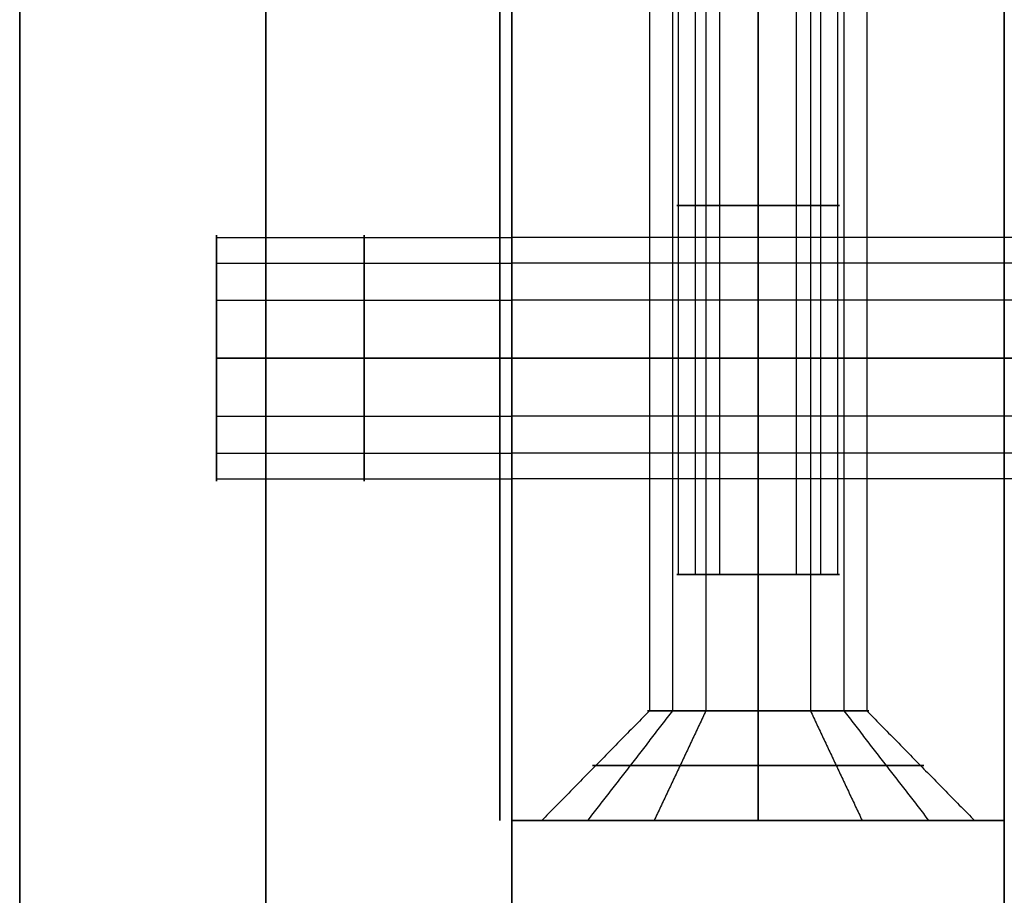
# Model space of a CAD drawing. Header units: millimetres. Extents: x -448 to 1378, y -985 to 990.
# Tile 72 of 117: x 0 to 20, y 553 to 571. Entities that reach past the tile are written whole.
import ezdxf

# ---------------------------------------------------------------- set-up
doc = ezdxf.new("R2010")
doc.units = ezdxf.units.MM
doc.header["$MEASUREMENT"] = 0
for name, color, linetype in [('IGES level 14', 8, 'Continuous'), ('IGES level 2', 8, 'Continuous'), ('IGES level 4', 8, 'Continuous'), ('IGES level 8', 8, 'Continuous')]:
    doc.layers.add(name, color=color, linetype=linetype)

msp = doc.modelspace()

# ---------------------------------------------------------------- linework, layer by layer
at = {"layer": 'IGES level 14'}
for points in [[(9.75, 555, -195), (9.75, 565, -195), (9.75, 575, -195)], [(9.75, 575, -185), (9.75, 565, -185), (9.75, 555, -185)], [(9.75, 555, -190), (9.75, 565, -190), (9.75, 575, -190)], [(9.75, 565, -185), (9.75, 565, -190), (9.75, 565, -195)], [(9.75, 555, -185), (9.75, 555, -190), (9.75, 555, -195)]]:
    msp.add_open_spline(points, degree=2, dxfattribs=at)
at = {"layer": 'IGES level 2'}
for points in [[(0, 985, -20), (0, 0, -20), (0, -985, -20)], [(0, -985, 20), (0, 0, 20), (0, 985, 20)], [(0, -985, 20), (0, 0, 20), (0, 985, 20)], [(0, 985, -20), (0, 0, -20), (0, -985, -20)], [(5, 985, -20), (5, 0, -20), (5, -985, -20)], [(5, -985, 20), (5, 0, 20), (5, 985, 20)], [(10, -985, 20), (10, 0, 20), (10, 985, 20)], [(10, 985, -20), (10, 0, -20), (10, -985, -20)], [(10, -985, -20), (10, 0, -20), (10, 985, -20)], [(10, 985, 20), (10, 0, 20), (10, -985, 20)], [(0, 178.3), (0, 375), (0, 571.7)], [(10, 178.3), (10, 375), (10, 571.7)], [(4, 566.845, -10.119), (7, 566.845, -10.119), (10, 566.845, -10.119)], [(4, 566.845, 11.094), (7, 566.845, 11.094), (10, 566.845, 11.094)], [(4, 566.326, -12.193), (7, 566.326, -12.193), (10, 566.326, -12.193)], [(4, 566.326, 9.021), (7, 566.326, 9.021), (10, 566.326, 9.021)], [(4, 565.572, -8.402), (7, 565.572, -8.402), (10, 565.572, -8.402)], [(4, 565.572, 12.811), (7, 565.572, 12.811), (10, 565.572, 12.811)], [(4, 564.393, 13.107), (7, 564.393, 13.107), (10, 564.393, 13.107)], [(10, 564.393, 8.107), (7, 564.393, 8.107), (4, 564.393, 8.107)], [(4, 564.393, -8.107), (7, 564.393, -8.107), (10, 564.393, -8.107)], [(10, 564.393, -13.107), (7, 564.393, -13.107), (4, 564.393, -13.107)], [(10, 564.393, -8.107), (7, 564.393, -8.107), (4, 564.393, -8.107)], [(4, 564.393, -13.107), (7, 564.393, -13.107), (10, 564.393, -13.107)], [(10, 564.393, 13.107), (7, 564.393, 13.107), (4, 564.393, 13.107)], [(4, 564.393, 8.107), (7, 564.393, 8.107), (10, 564.393, 8.107)], [(4, 563.215, 12.811), (7, 563.215, 12.811), (10, 563.215, 12.811)], [(4, 563.215, -8.402), (7, 563.215, -8.402), (10, 563.215, -8.402)], [(4, 562.461, 9.021), (7, 562.461, 9.021), (10, 562.461, 9.021)], [(4, 562.461, -12.193), (7, 562.461, -12.193), (10, 562.461, -12.193)], [(4, 561.941, 11.094), (7, 561.941, 11.094), (10, 561.941, 11.094)], [(4, 561.941, -10.119), (7, 561.941, -10.119), (10, 561.941, -10.119)]]:
    msp.add_open_spline(points, degree=2, dxfattribs=at)
for points, weights, knots in [([(4, 564.393, -8.107), (4, 566.893, -8.107), (4, 566.893, -10.607), (4, 566.893, -13.107), (4, 564.393, -13.107)], [1, 0.707106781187, 1, 0.707106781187, 1], [-7.283185, -7.283185, -7.283185, -5.712389, -5.712389, -4.141593, -4.141593, -4.141593]), ([(4, 564.393, 13.107), (4, 566.893, 13.107), (4, 566.893, 10.607), (4, 566.893, 8.107), (4, 564.393, 8.107)], [1, 0.707106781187, 1, 0.707106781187, 1], [-7.283185, -7.283185, -7.283185, -5.712389, -5.712389, -4.141593, -4.141593, -4.141593]), ([(7, 564.393, -13.107), (7, 565.576, -13.107), (7, 566.326, -12.193), (7, 567.076, -11.279), (7, 566.845, -10.119), (7, 566.615, -8.959), (7, 565.572, -8.402), (7, 565.02, -8.107), (7, 564.393, -8.107)], [1, 0.903989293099, 1, 0.903989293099, 1, 0.903989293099, 1, 0.94674670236, 0.952568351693], [0, 0, 0, 0.883573, 0.883573, 1.767146, 1.767146, 2.650719, 2.650719, 3.140801, 3.140801, 3.140801]), ([(7, 564.393, 8.107), (7, 565.576, 8.107), (7, 566.326, 9.021), (7, 567.076, 9.935), (7, 566.845, 11.094), (7, 566.615, 12.254), (7, 565.572, 12.811), (7, 565.02, 13.107), (7, 564.393, 13.107)], [1, 0.903989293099, 1, 0.903989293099, 1, 0.903989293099, 1, 0.94674670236, 0.952568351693], [0, 0, 0, 0.883573, 0.883573, 1.767146, 1.767146, 2.650719, 2.650719, 3.140801, 3.140801, 3.140801]), ([(10, 564.393, -8.107), (10, 561.893, -8.107), (10, 561.893, -10.607), (10, 561.893, -13.107), (10, 564.393, -13.107), (10, 566.893, -13.107), (10, 566.893, -10.607), (10, 566.893, -8.107), (10, 564.393, -8.107)], [1, 0.707106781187, 1, 0.707106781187, 1, 0.707106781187, 1, 0.707106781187, 1], [0, 0, 0, 1.570796, 1.570796, 3.141593, 3.141593, 4.712389, 4.712389, 6.283185, 6.283185, 6.283185]), ([(10, 564.393, 13.107), (10, 561.893, 13.107), (10, 561.893, 10.607), (10, 561.893, 8.107), (10, 564.393, 8.107), (10, 566.893, 8.107), (10, 566.893, 10.607), (10, 566.893, 13.107), (10, 564.393, 13.107)], [1, 0.707106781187, 1, 0.707106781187, 1, 0.707106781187, 1, 0.707106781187, 1], [0, 0, 0, 1.570796, 1.570796, 3.141593, 3.141593, 4.712389, 4.712389, 6.283185, 6.283185, 6.283185]), ([(10, 564.393, -13.107), (10, 566.893, -13.107), (10, 566.893, -10.607), (10, 566.893, -8.107), (10, 564.393, -8.107)], [1, 0.707106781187, 1, 0.707106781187, 1], [-3.141593, -3.141593, -3.141593, -1.570796, -1.570796, 0, 0, 0]), ([(10, 564.393, 8.107), (10, 566.893, 8.107), (10, 566.893, 10.607), (10, 566.893, 13.107), (10, 564.393, 13.107)], [1, 0.707106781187, 1, 0.707106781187, 1], [-3.141593, -3.141593, -3.141593, -1.570796, -1.570796, 0, 0, 0]), ([(4, 564.393, 8.107), (4, 561.893, 8.107), (4, 561.893, 10.607), (4, 561.893, 13.107), (4, 564.393, 13.107)], [1, 0.707106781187, 1, 0.707106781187, 1], [-8.283185, -8.283185, -8.283185, -6.712389, -6.712389, -5.141593, -5.141593, -5.141593]), ([(4, 564.393, -13.107), (4, 561.893, -13.107), (4, 561.893, -10.607), (4, 561.893, -8.107), (4, 564.393, -8.107)], [1, 0.707106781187, 1, 0.707106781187, 1], [-8.283185, -8.283185, -8.283185, -6.712389, -6.712389, -5.141593, -5.141593, -5.141593]), ([(7, 564.393, 13.107), (7, 563.767, 13.107), (7, 563.215, 12.811), (7, 562.172, 12.254), (7, 561.941, 11.094), (7, 561.711, 9.935), (7, 562.461, 9.021), (7, 563.211, 8.107), (7, 564.393, 8.107)], [0.952568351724, 0.946746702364, 1, 0.903989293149, 1, 0.903989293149, 1, 0.903989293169, 0.99999999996], [3.142384, 3.142384, 3.142384, 3.632467, 3.632467, 4.516039, 4.516039, 5.399612, 5.399612, 6.283185, 6.283185, 6.283185]), ([(7, 564.393, -8.107), (7, 563.767, -8.107), (7, 563.215, -8.402), (7, 562.172, -8.959), (7, 561.941, -10.119), (7, 561.711, -11.279), (7, 562.461, -12.193), (7, 563.211, -13.107), (7, 564.393, -13.107)], [0.952568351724, 0.946746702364, 1, 0.903989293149, 1, 0.903989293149, 1, 0.903989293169, 0.99999999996], [3.142384, 3.142384, 3.142384, 3.632467, 3.632467, 4.516039, 4.516039, 5.399612, 5.399612, 6.283185, 6.283185, 6.283185]), ([(10, 564.393, 13.107), (10, 561.893, 13.107), (10, 561.893, 10.607), (10, 561.893, 8.107), (10, 564.393, 8.107)], [1, 0.707106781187, 1, 0.707106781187, 1], [-4.141593, -4.141593, -4.141593, -2.570796, -2.570796, -1, -1, -1]), ([(10, 564.393, -8.107), (10, 561.893, -8.107), (10, 561.893, -10.607), (10, 561.893, -13.107), (10, 564.393, -13.107)], [1, 0.707106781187, 1, 0.707106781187, 1], [-4.141593, -4.141593, -4.141593, -2.570796, -2.570796, -1, -1, -1])]:
    msp.add_rational_spline(points, weights, degree=2, knots=knots, dxfattribs=at)
at = {"layer": 'IGES level 4'}
for points in [[(20, -985, -20), (20, 0, -20), (20, 985, -20)], [(20, 985, 20), (20, 0, 20), (20, -985, 20)], [(20, 985, -20), (20, 0, -20), (20, -985, -20)], [(20, -985, 20), (20, 0, 20), (20, 985, 20)], [(20, 178.3), (20, 375), (20, 571.7)], [(26, 566.845, -11.094), (23, 566.845, -11.094), (20, 566.845, -11.094)], [(26, 566.326, -9.021), (23, 566.326, -9.021), (20, 566.326, -9.021)], [(26, 565.572, -12.811), (23, 565.572, -12.811), (20, 565.572, -12.811)], [(26, 564.393, -13.107), (23, 564.393, -13.107), (20, 564.393, -13.107)], [(20, 564.393, -8.107), (23, 564.393, -8.107), (26, 564.393, -8.107)], [(20, 564.393, -13.107), (23, 564.393, -13.107), (26, 564.393, -13.107)], [(26, 564.393, -8.107), (23, 564.393, -8.107), (20, 564.393, -8.107)], [(26, 563.215, -12.811), (23, 563.215, -12.811), (20, 563.215, -12.811)], [(26, 562.461, -9.021), (23, 562.461, -9.021), (20, 562.461, -9.021)], [(26, 561.941, -11.094), (23, 561.941, -11.094), (20, 561.941, -11.094)]]:
    msp.add_open_spline(points, degree=2, dxfattribs=at)
for points, weights, knots in [([(20, 564.393, 8.107), (20, 561.893, 8.107), (20, 561.893, 10.607), (20, 561.893, 13.107), (20, 564.393, 13.107), (20, 566.893, 13.107), (20, 566.893, 10.607), (20, 566.893, 8.107), (20, 564.393, 8.107)], [1, 0.707106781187, 1, 0.707106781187, 1, 0.707106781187, 1, 0.707106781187, 1], [0, 0, 0, 1.570796, 1.570796, 3.141593, 3.141593, 4.712389, 4.712389, 6.283185, 6.283185, 6.283185]), ([(20, 564.393, -8.107), (20, 566.893, -8.107), (20, 566.893, -10.607), (20, 566.893, -13.107), (20, 564.393, -13.107)], [1, 0.707106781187, 1, 0.707106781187, 1], [-3.141593, -3.141593, -3.141593, -1.570796, -1.570796, 0, 0, 0]), ([(20, 564.393, -13.107), (20, 561.893, -13.107), (20, 561.893, -10.607), (20, 561.893, -8.107), (20, 564.393, -8.107)], [1, 0.707106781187, 1, 0.707106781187, 1], [-4.141593, -4.141593, -4.141593, -2.570796, -2.570796, -1, -1, -1])]:
    msp.add_rational_spline(points, weights, degree=2, knots=knots, dxfattribs=at)
at = {"layer": 'IGES level 8'}
for points in [[(10, 555, -360.5), (10, 555, -170.75), (10, 555, 19), (10, 575, 19), (10, 595, 19), (10, 595, -82.875), (10, 595, -184.75), (10, 585, -184.75), (10, 575, -184.75), (10, 575, -190), (10, 575, -195.25), (10, 585, -195.25), (10, 595, -195.25), (10, 595, -277.875), (10, 595, -360.5), (10, 575, -360.5), (10, 555, -360.5)], [(20, 595, -184.75), (20, 585, -184.75), (20, 575, -184.75), (20, 575, -190), (20, 575, -195.25), (20, 585, -195.25), (20, 595, -195.25), (20, 595, -277.875), (20, 595, -360.5), (20, 575, -360.5), (20, 555, -360.5), (20, 555, -170.75), (20, 555, 19), (20, 575, 19), (20, 595, 19), (20, 595, -82.875), (20, 595, -184.75)]]:
    msp.add_open_spline(points, degree=2, knots=[0, 0, 0, 1, 1, 2, 2, 3, 3, 4, 4, 5, 5, 6, 6, 7, 7, 8, 8, 8], dxfattribs=at)
for points in [[(10, 555, -170.75), (10, 575, -170.75), (10, 595, -170.75)], [(10, 595, -360.5), (10, 575, -360.5), (10, 555, -360.5)], [(10, 595, 19), (10, 575, 19), (10, 555, 19)], [(12.793, 595, -117.439), (12.793, 576.115, -117.439), (12.793, 557.23, -117.439)], [(12.793, 595, -317.439), (12.793, 576.115, -317.439), (12.793, 557.23, -317.439)], [(13.261, 595, -115.573), (13.261, 576.115, -115.573), (13.261, 557.23, -115.573)], [(13.261, 595, -315.573), (13.261, 576.115, -315.573), (13.261, 557.23, -315.573)], [(13.939, 595, -118.984), (13.939, 576.115, -118.984), (13.939, 557.23, -118.984)], [(13.939, 595, -318.984), (13.939, 576.115, -318.984), (13.939, 557.23, -318.984)], [(15, 595, -319.25), (15, 576.115, -319.25), (15, 557.23, -319.25)], [(15, 557.23, -314.75), (15, 576.115, -314.75), (15, 595, -314.75)], [(15, 595, -119.25), (15, 576.115, -119.25), (15, 557.23, -119.25)], [(15, 557.23, -114.75), (15, 576.115, -114.75), (15, 595, -114.75)], [(15, 555, -360.5), (15, 575, -360.5), (15, 595, -360.5)], [(15, 557.23, -119.25), (15, 576.115, -119.25), (15, 595, -119.25)], [(15, 595, -114.75), (15, 576.115, -114.75), (15, 557.23, -114.75)], [(15, 557.23, -319.25), (15, 576.115, -319.25), (15, 595, -319.25)], [(15, 595, -314.75), (15, 576.115, -314.75), (15, 557.23, -314.75)], [(15, 555, 19), (15, 575, 19), (15, 595, 19)], [(16.061, 595, -318.984), (16.061, 576.115, -318.984), (16.061, 557.23, -318.984)], [(16.061, 595, -118.984), (16.061, 576.115, -118.984), (16.061, 557.23, -118.984)], [(16.739, 595, -315.573), (16.739, 576.115, -315.573), (16.739, 557.23, -315.573)], [(16.739, 595, -115.573), (16.739, 576.115, -115.573), (16.739, 557.23, -115.573)], [(17.207, 595, -317.439), (17.207, 576.115, -317.439), (17.207, 557.23, -317.439)], [(17.207, 595, -117.439), (17.207, 576.115, -117.439), (17.207, 557.23, -117.439)], [(20, 555, -170.75), (20, 575, -170.75), (20, 595, -170.75)], [(20, 555, -360.5), (20, 575, -360.5), (20, 595, -360.5)], [(20, 555, 19), (20, 575, 19), (20, 595, 19)], [(13.382, 560, -189.678), (13.382, 567.5, -189.678), (13.382, 575, -189.678)], [(13.725, 560, -191.047), (13.725, 567.5, -191.047), (13.725, 575, -191.047)], [(14.222, 560, -188.545), (14.222, 567.5, -188.545), (14.222, 575, -188.545)], [(15, 560, -188.35), (15, 567.5, -188.35), (15, 575, -188.35)], [(15, 575, -191.65), (15, 567.5, -191.65), (15, 560, -191.65)], [(15, 575, -188.35), (15, 567.5, -188.35), (15, 560, -188.35)], [(15, 560, -191.65), (15, 567.5, -191.65), (15, 575, -191.65)], [(15.778, 560, -188.545), (15.778, 567.5, -188.545), (15.778, 575, -188.545)], [(16.275, 560, -191.047), (16.275, 567.5, -191.047), (16.275, 575, -191.047)], [(16.618, 560, -189.678), (16.618, 567.5, -189.678), (16.618, 575, -189.678)], [(20, 566.845, 10.119), (15, 566.845, 10.119), (10, 566.845, 10.119)], [(20, 566.326, 12.193), (15, 566.326, 12.193), (10, 566.326, 12.193)], [(20, 565.572, 8.402), (15, 565.572, 8.402), (10, 565.572, 8.402)], [(20, 564.393, 8.107), (15, 564.393, 8.107), (10, 564.393, 8.107)], [(10, 564.393, 13.107), (15, 564.393, 13.107), (20, 564.393, 13.107)], [(10, 564.393, 8.107), (15, 564.393, 8.107), (20, 564.393, 8.107)], [(20, 564.393, 13.107), (15, 564.393, 13.107), (10, 564.393, 13.107)], [(20, 563.215, 8.402), (15, 563.215, 8.402), (10, 563.215, 8.402)], [(20, 562.461, 12.193), (15, 562.461, 12.193), (10, 562.461, 12.193)], [(20, 561.941, 10.119), (15, 561.941, 10.119), (10, 561.941, 10.119)], [(12.793, 557.23, -117.439), (11.7, 556.115, -117.656), (10.606, 555, -117.874)], [(12.793, 557.23, -317.439), (11.7, 556.115, -317.656), (10.606, 555, -317.874)], [(13.261, 557.23, -115.573), (12.399, 556.115, -114.865), (11.537, 555, -114.158)], [(13.261, 557.23, -315.573), (12.399, 556.115, -314.865), (11.537, 555, -314.158)], [(13.939, 557.23, -118.984), (13.414, 556.115, -119.968), (12.888, 555, -120.951)], [(13.939, 557.23, -318.984), (13.414, 556.115, -319.968), (12.888, 555, -320.951)], [(15, 557.23, -319.25), (15, 556.115, -320.365), (15, 555, -321.48)], [(15, 555, -312.52), (15, 556.115, -313.635), (15, 557.23, -314.75)], [(15, 557.23, -119.25), (15, 556.115, -120.365), (15, 555, -121.48)], [(15, 555, -112.52), (15, 556.115, -113.635), (15, 557.23, -114.75)], [(15, 555, -121.48), (15, 556.115, -120.365), (15, 557.23, -119.25)], [(15, 557.23, -114.75), (15, 556.115, -113.635), (15, 555, -112.52)], [(15, 555, -321.48), (15, 556.115, -320.365), (15, 557.23, -319.25)], [(15, 557.23, -314.75), (15, 556.115, -313.635), (15, 555, -312.52)], [(16.061, 557.23, -318.984), (16.586, 556.115, -319.968), (17.112, 555, -320.951)], [(16.061, 557.23, -118.984), (16.586, 556.115, -119.968), (17.112, 555, -120.951)], [(16.739, 557.23, -315.573), (17.601, 556.115, -314.865), (18.463, 555, -314.158)], [(16.739, 557.23, -115.573), (17.601, 556.115, -114.865), (18.463, 555, -114.158)], [(17.207, 557.23, -317.439), (18.3, 556.115, -317.656), (19.394, 555, -317.874)], [(17.207, 557.23, -117.439), (18.3, 556.115, -117.656), (19.394, 555, -117.874)], [(20, 555, -360.5), (15, 555, -360.5), (10, 555, -360.5)], [(10, 555, -360.5), (10, 555, -170.75), (10, 555, 19)], [(10, 555, 19), (15, 555, 19), (20, 555, 19)], [(20, 555, -170.75), (15, 555, -170.75), (10, 555, -170.75)], [(10, 555, -360.5), (15, 555, -360.5), (20, 555, -360.5)], [(10, 555, 19), (15, 555, 19), (20, 555, 19)], [(15, 555, 19), (15, 555, -46.76), (15, 555, -112.52)], [(15, 555, -121.48), (15, 555, -217), (15, 555, -312.52)], [(15, 555, -321.48), (15, 555, -340.99), (15, 555, -360.5)], [(20, 555, 19), (20, 555, -170.75), (20, 555, -360.5)]]:
    msp.add_open_spline(points, degree=2, dxfattribs=at)
for points, weights, knots in [([(15, 567.5, -191.65), (14.22, 567.5, -191.65), (13.725, 567.5, -191.047), (13.229, 567.5, -190.443), (13.382, 567.5, -189.678), (13.534, 567.5, -188.913), (14.222, 567.5, -188.545), (14.587, 567.5, -188.35), (15, 567.5, -188.35)], [1, 0.903989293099, 1, 0.903989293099, 1, 0.903989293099, 1, 0.94674670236, 0.952568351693], [0, 0, 0, 0.883573, 0.883573, 1.767146, 1.767146, 2.650719, 2.650719, 3.140801, 3.140801, 3.140801]), ([(15, 567.5, -188.35), (15.413, 567.5, -188.35), (15.778, 567.5, -188.545), (16.466, 567.5, -188.913), (16.618, 567.5, -189.678), (16.771, 567.5, -190.443), (16.275, 567.5, -191.047), (15.78, 567.5, -191.65), (15, 567.5, -191.65)], [0.952568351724, 0.946746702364, 1, 0.903989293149, 1, 0.903989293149, 1, 0.903989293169, 0.99999999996], [3.142384, 3.142384, 3.142384, 3.632467, 3.632467, 4.516039, 4.516039, 5.399612, 5.399612, 6.283185, 6.283185, 6.283185]), ([(10, 564.393, 8.107), (10, 566.893, 8.107), (10, 566.893, 10.607), (10, 566.893, 13.107), (10, 564.393, 13.107), (10, 561.893, 13.107), (10, 561.893, 10.607), (10, 561.893, 8.107), (10, 564.393, 8.107)], [1, 0.707106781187, 1, 0.707106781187, 1, 0.707106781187, 1, 0.707106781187, 1], [0, 0, 0, 1.570796, 1.570796, 3.141593, 3.141593, 4.712389, 4.712389, 6.283185, 6.283185, 6.283185]), ([(10, 564.393, 13.107), (10, 566.893, 13.107), (10, 566.893, 10.607), (10, 566.893, 8.107), (10, 564.393, 8.107)], [1, 0.707106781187, 1, 0.707106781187, 1], [-3.141593, -3.141593, -3.141593, -1.570796, -1.570796, 0, 0, 0]), ([(15, 564.393, 13.107), (15, 565.576, 13.107), (15, 566.326, 12.193), (15, 567.076, 11.279), (15, 566.845, 10.119), (15, 566.615, 8.959), (15, 565.572, 8.402), (15, 565.02, 8.107), (15, 564.393, 8.107)], [1, 0.903989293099, 1, 0.903989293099, 1, 0.903989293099, 1, 0.94674670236, 0.952568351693], [0, 0, 0, 0.883573, 0.883573, 1.767146, 1.767146, 2.650719, 2.650719, 3.140801, 3.140801, 3.140801]), ([(20, 564.393, 13.107), (20, 561.893, 13.107), (20, 561.893, 10.607), (20, 561.893, 8.107), (20, 564.393, 8.107), (20, 566.893, 8.107), (20, 566.893, 10.607), (20, 566.893, 13.107), (20, 564.393, 13.107)], [1, 0.707106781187, 1, 0.707106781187, 1, 0.707106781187, 1, 0.707106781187, 1], [0, 0, 0, 1.570796, 1.570796, 3.141593, 3.141593, 4.712389, 4.712389, 6.283185, 6.283185, 6.283185]), ([(10, 564.393, 8.107), (10, 561.893, 8.107), (10, 561.893, 10.607), (10, 561.893, 13.107), (10, 564.393, 13.107)], [1, 0.707106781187, 1, 0.707106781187, 1], [-4.141593, -4.141593, -4.141593, -2.570796, -2.570796, -1, -1, -1]), ([(15, 564.393, 8.107), (15, 563.767, 8.107), (15, 563.215, 8.402), (15, 562.172, 8.959), (15, 561.941, 10.119), (15, 561.711, 11.279), (15, 562.461, 12.193), (15, 563.211, 13.107), (15, 564.393, 13.107)], [0.952568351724, 0.946746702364, 1, 0.903989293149, 1, 0.903989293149, 1, 0.903989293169, 0.99999999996], [3.142384, 3.142384, 3.142384, 3.632467, 3.632467, 4.516039, 4.516039, 5.399612, 5.399612, 6.283185, 6.283185, 6.283185]), ([(20, 564.393, 13.107), (20, 561.893, 13.107), (20, 561.893, 10.607), (20, 561.893, 8.107), (20, 564.393, 8.107)], [1, 0.707106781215, 1, 0.707106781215, 1], [-8.283185, -8.283185, -8.283185, -6.712389, -6.712389, -5.141593, -5.141593, -5.141593]), ([(15, 560, -188.35), (13.35, 560, -188.35), (13.35, 560, -190), (13.35, 560, -191.65), (15, 560, -191.65)], [1, 0.707106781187, 1, 0.707106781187, 1], [-7.283185, -7.283185, -7.283185, -5.712389, -5.712389, -4.141593, -4.141593, -4.141593]), ([(15, 560, -191.65), (16.65, 560, -191.65), (16.65, 560, -190), (16.65, 560, -188.35), (15, 560, -188.35)], [1, 0.707106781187, 1, 0.707106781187, 1], [-8.283185, -8.283185, -8.283185, -6.712389, -6.712389, -5.141593, -5.141593, -5.141593]), ([(15, 557.23, -114.75), (12.75, 557.23, -114.75), (12.75, 557.23, -117), (12.75, 557.23, -119.25), (15, 557.23, -119.25)], [1, 0.707106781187, 1, 0.707106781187, 1], [-3.141593, -3.141593, -3.141593, -1.570796, -1.570796, 0, 0, 0]), ([(15, 557.23, -119.25), (12.75, 557.23, -119.25), (12.75, 557.23, -117), (12.75, 557.23, -114.75), (15, 557.23, -114.75)], [1, 0.707106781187, 1, 0.707106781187, 1], [-7.283185, -7.283185, -7.283185, -5.712389, -5.712389, -4.141593, -4.141593, -4.141593]), ([(15, 557.23, -314.75), (12.75, 557.23, -314.75), (12.75, 557.23, -317), (12.75, 557.23, -319.25), (15, 557.23, -319.25)], [1, 0.707106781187, 1, 0.707106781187, 1], [-3.141593, -3.141593, -3.141593, -1.570796, -1.570796, 0, 0, 0]), ([(15, 557.23, -319.25), (12.75, 557.23, -319.25), (12.75, 557.23, -317), (12.75, 557.23, -314.75), (15, 557.23, -314.75)], [1, 0.707106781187, 1, 0.707106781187, 1], [-7.283185, -7.283185, -7.283185, -5.712389, -5.712389, -4.141593, -4.141593, -4.141593]), ([(15, 557.23, -314.75), (17.25, 557.23, -314.75), (17.25, 557.23, -317), (17.25, 557.23, -319.25), (15, 557.23, -319.25)], [1, 0.707106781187, 1, 0.707106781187, 1], [-8.283185, -8.283185, -8.283185, -6.712389, -6.712389, -5.141593, -5.141593, -5.141593]), ([(15, 557.23, -319.25), (17.25, 557.23, -319.25), (17.25, 557.23, -317), (17.25, 557.23, -314.75), (15, 557.23, -314.75)], [1, 0.707106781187, 1, 0.707106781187, 1], [-4.141593, -4.141593, -4.141593, -2.570796, -2.570796, -1, -1, -1]), ([(15, 557.23, -114.75), (17.25, 557.23, -114.75), (17.25, 557.23, -117), (17.25, 557.23, -119.25), (15, 557.23, -119.25)], [1, 0.707106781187, 1, 0.707106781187, 1], [-8.283185, -8.283185, -8.283185, -6.712389, -6.712389, -5.141593, -5.141593, -5.141593]), ([(15, 557.23, -119.25), (17.25, 557.23, -119.25), (17.25, 557.23, -117), (17.25, 557.23, -114.75), (15, 557.23, -114.75)], [1, 0.707106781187, 1, 0.707106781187, 1], [-4.141593, -4.141593, -4.141593, -2.570796, -2.570796, -1, -1, -1]), ([(15, 556.115, -113.635), (13.408, 556.115, -113.635), (12.399, 556.115, -114.865), (11.389, 556.115, -116.096), (11.7, 556.115, -117.656), (12.01, 556.115, -119.217), (13.414, 556.115, -119.968), (14.157, 556.115, -120.365), (15, 556.115, -120.365)], [1, 0.903989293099, 1, 0.903989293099, 1, 0.903989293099, 1, 0.94674670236, 0.952568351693], [0, 0, 0, 0.883573, 0.883573, 1.767146, 1.767146, 2.650719, 2.650719, 3.140801, 3.140801, 3.140801]), ([(15, 556.115, -313.635), (13.408, 556.115, -313.635), (12.399, 556.115, -314.865), (11.389, 556.115, -316.096), (11.7, 556.115, -317.656), (12.01, 556.115, -319.217), (13.414, 556.115, -319.968), (14.157, 556.115, -320.365), (15, 556.115, -320.365)], [1, 0.903989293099, 1, 0.903989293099, 1, 0.903989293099, 1, 0.94674670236, 0.952568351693], [0, 0, 0, 0.883573, 0.883573, 1.767146, 1.767146, 2.650719, 2.650719, 3.140801, 3.140801, 3.140801]), ([(15, 556.115, -320.365), (15.843, 556.115, -320.365), (16.586, 556.115, -319.968), (17.99, 556.115, -319.217), (18.3, 556.115, -317.656), (18.611, 556.115, -316.096), (17.601, 556.115, -314.865), (16.592, 556.115, -313.635), (15, 556.115, -313.635)], [0.952568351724, 0.946746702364, 1, 0.903989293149, 1, 0.903989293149, 1, 0.903989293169, 0.99999999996], [3.142384, 3.142384, 3.142384, 3.632467, 3.632467, 4.516039, 4.516039, 5.399612, 5.399612, 6.283185, 6.283185, 6.283185]), ([(15, 556.115, -120.365), (15.843, 556.115, -120.365), (16.586, 556.115, -119.968), (17.99, 556.115, -119.217), (18.3, 556.115, -117.656), (18.611, 556.115, -116.096), (17.601, 556.115, -114.865), (16.592, 556.115, -113.635), (15, 556.115, -113.635)], [0.952568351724, 0.946746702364, 1, 0.903989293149, 1, 0.903989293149, 1, 0.903989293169, 0.99999999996], [3.142384, 3.142384, 3.142384, 3.632467, 3.632467, 4.516039, 4.516039, 5.399612, 5.399612, 6.283185, 6.283185, 6.283185]), ([(15, 555, -121.48), (19.48, 555, -121.48), (19.48, 555, -117), (19.48, 555, -112.52), (15, 555, -112.52), (10.52, 555, -112.52), (10.52, 555, -117), (10.52, 555, -121.48), (15, 555, -121.48)], [1, 0.707106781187, 1, 0.707106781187, 1, 0.707106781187, 1, 0.707106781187, 1], [0, 0, 0, 1.570796, 1.570796, 3.141593, 3.141593, 4.712389, 4.712389, 6.283185, 6.283185, 6.283185]), ([(15, 555, -321.48), (19.48, 555, -321.48), (19.48, 555, -317), (19.48, 555, -312.52), (15, 555, -312.52), (10.52, 555, -312.52), (10.52, 555, -317), (10.52, 555, -321.48), (15, 555, -321.48)], [1, 0.707106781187, 1, 0.707106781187, 1, 0.707106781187, 1, 0.707106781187, 1], [0, 0, 0, 1.570796, 1.570796, 3.141593, 3.141593, 4.712389, 4.712389, 6.283185, 6.283185, 6.283185]), ([(15, 555, -112.52), (10.52, 555, -112.52), (10.52, 555, -117), (10.52, 555, -121.48), (15, 555, -121.48)], [1, 0.707106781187, 1, 0.707106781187, 1], [-3.141593, -3.141593, -3.141593, -1.570796, -1.570796, 0, 0, 0]), ([(15, 555, -312.52), (10.52, 555, -312.52), (10.52, 555, -317), (10.52, 555, -321.48), (15, 555, -321.48)], [1, 0.707106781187, 1, 0.707106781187, 1], [-3.141593, -3.141593, -3.141593, -1.570796, -1.570796, 0, 0, 0]), ([(15, 555, -321.48), (19.48, 555, -321.48), (19.48, 555, -317), (19.48, 555, -312.52), (15, 555, -312.52)], [1, 0.707106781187, 1, 0.707106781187, 1], [-4.141593, -4.141593, -4.141593, -2.570796, -2.570796, -1, -1, -1]), ([(15, 555, -121.48), (19.48, 555, -121.48), (19.48, 555, -117), (19.48, 555, -112.52), (15, 555, -112.52)], [1, 0.707106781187, 1, 0.707106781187, 1], [-4.141593, -4.141593, -4.141593, -2.570796, -2.570796, -1, -1, -1])]:
    msp.add_rational_spline(points, weights, degree=2, knots=knots, dxfattribs=at)

doc.saveas('drawing.dxf')
